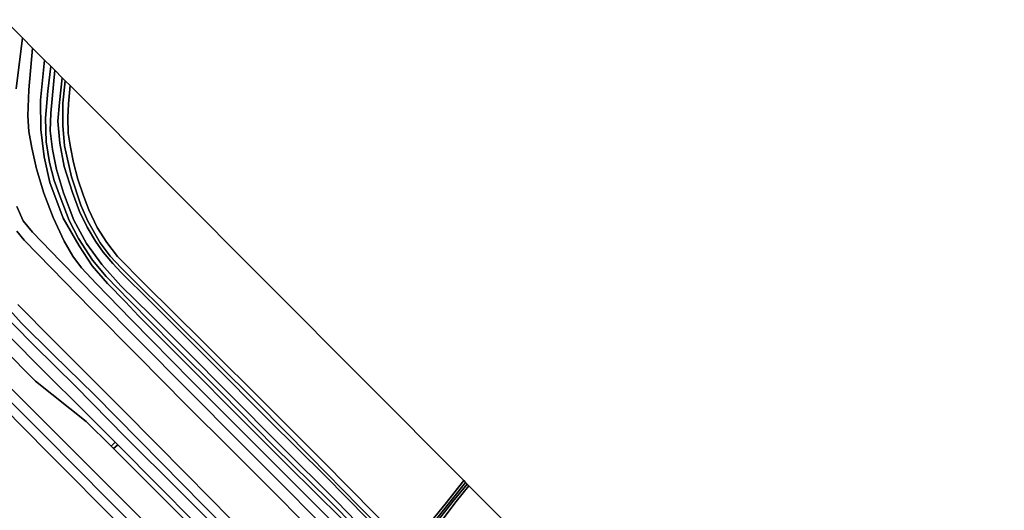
# Model space of a CAD drawing. Extents: x -26035517 to 31750492, y -9237385 to 8160032.
# Tile 158 of 256: x 13560351 to 13901339, y 7213906 to 7383582. Entities that reach past the tile are written whole.
import ezdxf

# ---------------------------------------------------------------- set-up
doc = ezdxf.new("R2010")
doc.units = 0
doc.layers.add('T-25', color=7, linetype='CONTINUOUS')

msp = doc.modelspace()

# ---------------------------------------------------------------- linework, layer by layer
at = {"layer": 'T-25', "color": 9}
for points in [[(13555055, 7383582, 4143), (13561300, 7377324, 6470), (13559157, 7359697, 6477)], [(13555055, 7383582, 4143), (13561300, 7377324, 6470), (13559157, 7359697, 6477)], [(13559157, 7359697, 6477), (13561300, 7377324, 6470), (13564826, 7373791, 6553), (13563534, 7359353, 6553), (13563144, 7350340, 6553), (13563474, 7344871, 6537), (13564569, 7339252, 6533), (13566222, 7332047, 6527), (13568706, 7323577, 6427), (13571990, 7315196, 6270), (13575712, 7306938, 6167), (13578770, 7301795, 6157), (13581734, 7297806, 6160), (13586786, 7292308, 6140), (13599022, 7279834, 6077), (13619790, 7258821, 6170), (13639801, 7238783, 6220), (13655183, 7223420, 6217), (13673013, 7205478, 6170)], [(13673013, 7205478, 6170), (13655183, 7223420, 6217), (13639801, 7238783, 6220), (13619790, 7258821, 6170), (13599022, 7279834, 6077), (13586786, 7292308, 6140), (13581734, 7297806, 6160), (13578770, 7301795, 6157), (13575712, 7306938, 6167), (13571990, 7315196, 6270), (13568706, 7323577, 6427), (13566222, 7332047, 6527), (13564569, 7339252, 6533), (13563474, 7344871, 6537), (13563144, 7350340, 6553), (13563534, 7359353, 6553), (13564826, 7373791, 6553), (13564826, 7373791, 6553), (13568978, 7369629, 4700), (13567525, 7355761, 4713), (13567650, 7345586, 4733), (13568866, 7336148, 4660), (13570825, 7327294, 4660), (13575411, 7314932, 4637), (13580967, 7305318, 4613), (13585425, 7298407, 4660), (13590789, 7292368, 4693), (13596939, 7286060, 4677), (13601515, 7281191, 4673), (13619492, 7263127, 4657), (13635535, 7247050, 4637), (13653158, 7229390, 4650), (13671902, 7210909, 4603)], [(13673013, 7205478, 6170), (13655183, 7223420, 6217), (13639801, 7238783, 6220), (13619790, 7258821, 6170), (13599022, 7279834, 6077), (13586786, 7292308, 6140), (13581734, 7297806, 6160), (13578770, 7301795, 6157), (13575712, 7306938, 6167), (13571990, 7315196, 6270), (13568706, 7323577, 6427), (13566222, 7332047, 6527), (13564569, 7339252, 6533), (13563474, 7344871, 6537), (13563144, 7350340, 6553), (13563534, 7359353, 6553), (13564826, 7373791, 6553), (13564826, 7373791, 6553), (13568978, 7369629, 4700), (13567525, 7355761, 4713), (13567650, 7345586, 4733), (13568866, 7336148, 4660), (13570825, 7327294, 4660), (13575411, 7314932, 4637), (13580967, 7305318, 4613), (13585425, 7298407, 4660), (13590789, 7292368, 4693), (13596939, 7286060, 4677), (13601515, 7281191, 4673), (13619492, 7263127, 4657), (13635535, 7247050, 4637), (13653158, 7229390, 4650), (13671902, 7210909, 4603)], [(13671902, 7210909, 4603), (13653158, 7229390, 4650), (13635535, 7247050, 4637), (13619492, 7263127, 4657), (13601515, 7281191, 4673), (13596939, 7286060, 4677), (13590789, 7292368, 4693), (13585425, 7298407, 4660), (13580967, 7305318, 4613), (13575411, 7314932, 4637), (13570825, 7327294, 4660), (13568866, 7336148, 4660), (13567650, 7345586, 4733), (13567525, 7355761, 4713), (13568978, 7369629, 4700), (13571143, 7367460, 4633), (13571143, 7367460, 4633), (13570080, 7358852, 4640), (13569237, 7349539, 4653), (13569526, 7341362, 4630), (13570674, 7334220, 4627), (13572308, 7327921, 4677), (13574381, 7322327, 4650), (13577445, 7314082, 4630), (13580716, 7307882, 4607), (13585575, 7300444, 4583), (13590279, 7294730, 4610), (13598469, 7286389, 4643), (13613496, 7271123, 4657), (13630310, 7254401, 4620), (13648480, 7235985, 4687), (13667634, 7217155, 4620), (13686127, 7198498, 4603)], [(13686127, 7198498, 4603), (13667634, 7217155, 4620), (13648480, 7235985, 4687), (13630310, 7254401, 4620), (13613496, 7271123, 4657), (13598469, 7286389, 4643), (13590279, 7294730, 4610), (13585575, 7300444, 4583), (13580716, 7307882, 4607), (13577445, 7314082, 4630), (13574381, 7322327, 4650), (13572308, 7327921, 4677), (13570674, 7334220, 4627), (13569526, 7341362, 4630), (13569237, 7349539, 4653), (13570080, 7358852, 4640), (13571143, 7367460, 4633), (13572488, 7366112, 3427), (13571146, 7351253, 3427), (13570922, 7345097, 3427), (13571747, 7338650, 3427), (13573116, 7331772, 3407), (13575483, 7323733, 3407), (13579053, 7314263, 3407), (13583438, 7306194, 3400), (13588805, 7298860, 3400), (13595346, 7291590, 3397), (13605665, 7281482, 3393), (13617626, 7269507, 3383), (13633118, 7253974, 3380), (13650405, 7236577, 3380), (13670254, 7216869, 3380), (13690167, 7196363, 3380)], [(13686127, 7198498, 4603), (13667634, 7217155, 4620), (13648480, 7235985, 4687), (13630310, 7254401, 4620), (13613496, 7271123, 4657), (13598469, 7286389, 4643), (13590279, 7294730, 4610), (13585575, 7300444, 4583), (13580716, 7307882, 4607), (13577445, 7314082, 4630), (13574381, 7322327, 4650), (13572308, 7327921, 4677), (13570674, 7334220, 4627), (13569526, 7341362, 4630), (13569237, 7349539, 4653), (13570080, 7358852, 4640), (13571143, 7367460, 4633), (13571143, 7367460, 4633), (13572488, 7366112, 3427), (13571146, 7351253, 3427), (13570922, 7345097, 3427), (13571747, 7338650, 3427), (13573116, 7331772, 3407), (13575483, 7323733, 3407), (13579053, 7314263, 3407), (13583438, 7306194, 3400), (13588805, 7298860, 3400), (13595346, 7291590, 3397), (13605665, 7281482, 3393), (13617626, 7269507, 3383), (13633118, 7253974, 3380), (13650405, 7236577, 3380), (13670254, 7216869, 3380), (13690167, 7196363, 3380)], [(13690167, 7196363, 3380), (13670254, 7216869, 3380), (13650405, 7236577, 3380), (13633118, 7253974, 3380), (13617626, 7269507, 3383), (13605665, 7281482, 3393), (13595346, 7291590, 3397), (13588805, 7298860, 3400), (13583438, 7306194, 3400), (13579053, 7314263, 3407), (13575483, 7323733, 3407), (13573116, 7331772, 3407), (13571747, 7338650, 3427), (13570922, 7345097, 3427), (13571146, 7351253, 3427), (13572488, 7366112, 3427), (13575077, 7363517, 3453), (13574117, 7354902, 3373), (13573616, 7348509, 3377), (13574295, 7340892, 3377), (13575752, 7332837, 3377), (13578625, 7323847, 3373), (13581050, 7317216, 3370), (13583662, 7311830, 3370), (13586616, 7307022, 3377), (13589246, 7303238, 3377), (13592604, 7299265, 3380), (13595542, 7296101, 3373), (13605520, 7286211, 3373), (13626162, 7265604, 3370), (13646716, 7244997, 3370), (13666151, 7225853, 3507), (13680828, 7210982, 3540)], [(13680828, 7210982, 3540), (13666151, 7225853, 3507), (13646716, 7244997, 3370), (13626162, 7265604, 3370), (13605520, 7286211, 3373), (13595542, 7296101, 3373), (13592604, 7299265, 3380), (13589246, 7303238, 3377), (13586616, 7307022, 3377), (13583662, 7311830, 3370), (13581050, 7317216, 3370), (13578625, 7323847, 3373), (13575752, 7332837, 3377), (13574295, 7340892, 3377), (13573616, 7348509, 3377), (13574117, 7354902, 3373), (13575077, 7363517, 3453), (13576145, 7362447, 4217), (13575313, 7354771, 4163), (13575270, 7346993, 4263), (13575849, 7339915, 4360), (13578257, 7329182, 4350), (13581575, 7319398, 4357), (13583985, 7313937, 4407), (13588255, 7306454, 4283), (13591693, 7301814, 4303), (13595534, 7297808, 4360), (13599194, 7294039, 4367), (13612258, 7281134, 4277), (13628330, 7265233, 4277), (13642808, 7250815, 4293), (13660995, 7232463, 4313), (13677920, 7215272, 4370), (13692665, 7200397, 4420)], [(13692665, 7200397, 4420), (13677920, 7215272, 4370), (13660995, 7232463, 4313), (13642808, 7250815, 4293), (13628330, 7265233, 4277), (13612258, 7281134, 4277), (13599194, 7294039, 4367), (13595534, 7297808, 4360), (13591693, 7301814, 4303), (13588255, 7306454, 4283), (13583985, 7313937, 4407), (13581575, 7319398, 4357), (13578257, 7329182, 4350), (13575849, 7339915, 4360), (13575270, 7346993, 4263), (13575313, 7354771, 4163), (13576145, 7362447, 4217), (13577775, 7360813, 4247), (13577199, 7354465, 4253), (13577008, 7349772, 4283), (13577186, 7344365, 4300), (13577914, 7339491, 4320), (13578931, 7334219, 4360), (13580497, 7328450, 4393), (13582370, 7323038, 4443), (13584272, 7317799, 4437), (13587148, 7311680, 4390), (13590486, 7306516, 4340), (13594214, 7301726, 4340), (13603599, 7292231, 4497), (13623828, 7272255, 4393), (13646996, 7249182, 4393), (13665236, 7230972, 4367), (13683516, 7212473, 4353)], [(13760080, 7064287, 6627), (13736354, 7088059, 6630), (13713150, 7111237, 6617), (13692872, 7131612, 6583), (13674268, 7150159, 6563), (13650566, 7173838, 6537), (13634122, 7190334, 6530), (13620244, 7207918, 6533), (13592892, 7235275, 6523), (13592023, 7236129, 6522), (13583366, 7244633, 6507), (13565827, 7258615, 6567), (13543158, 7281318, 6547), (13515085, 7309627, 6520), (13486390, 7338453, 6510)], [(13480720, 7332946, 6550), (13496151, 7317687, 6507), (13515996, 7297733, 6443), (13538709, 7274789, 6473), (13557665, 7255808, 6453), (13576822, 7236664, 6500), (13596929, 7216565, 6493), (13615224, 7198150, 6473), (13636785, 7176554, 6467), (13655639, 7157636, 6470), (13677458, 7135966, 6470), (13696138, 7117293, 6460), (13716409, 7096907, 6497), (13733202, 7080114, 6503), (13755328, 7058100, 6507)], [(13747414, 7056176, 4837), (13715803, 7087885, 4837), (13689045, 7114693, 4853), (13654629, 7149323, 4863), (13624615, 7179367, 4863), (13595865, 7208097, 4867), (13570104, 7233916, 4870), (13546689, 7257564, 4873), (13519240, 7284969, 4873), (13494574, 7309622, 4873), (13475883, 7328248, 4873)], [(13669538, 7204324, 6060), (13653150, 7220953, 6130), (13636573, 7237422, 6177), (13618856, 7255376, 6193), (13601457, 7272715, 6087), (13587191, 7287135, 6070), (13574532, 7300049, 6060), (13564773, 7310063, 6123), (13561552, 7314073, 6143), (13559418, 7319002, 6237)], [(13559418, 7319002, 6237), (13561552, 7314073, 6143), (13564773, 7310063, 6123), (13574532, 7300049, 6060), (13587191, 7287135, 6070), (13601457, 7272715, 6087), (13618856, 7255376, 6193), (13636573, 7237422, 6177), (13653150, 7220953, 6130), (13669538, 7204324, 6060)], [(13559418, 7319002, 6237), (13561552, 7314073, 6143), (13564773, 7310063, 6123), (13574532, 7300049, 6060), (13587191, 7287135, 6070), (13601457, 7272715, 6087), (13618856, 7255376, 6193), (13636573, 7237422, 6177), (13653150, 7220953, 6130), (13669538, 7204324, 6060)], [(13559352, 7310468, 4200), (13561921, 7307335, 4200), (13571230, 7297799, 4200), (13585112, 7283531, 4200), (13601110, 7267499, 4200), (13618175, 7250236, 4200), (13633602, 7234894, 4203), (13650655, 7217810, 4220), (13666996, 7201292, 4240)], [(13666996, 7201292, 4240), (13650655, 7217810, 4220), (13633602, 7234894, 4203), (13618175, 7250236, 4200), (13601110, 7267499, 4200), (13585112, 7283531, 4200), (13571230, 7297799, 4200), (13561921, 7307335, 4200), (13559352, 7310468, 4200)], [(13666996, 7201292, 4240), (13650655, 7217810, 4220), (13633602, 7234894, 4203), (13618175, 7250236, 4200), (13601110, 7267499, 4200), (13585112, 7283531, 4200), (13571230, 7297799, 4200), (13561921, 7307335, 4200), (13559352, 7310468, 4200)], [(13640279, 7199381, 6053), (13623968, 7215518, 6037), (13609304, 7230425, 6030), (13586236, 7253782, 5880), (13571887, 7267833, 5910), (13560830, 7278753, 5923), (13552234, 7288307, 5933)], [(13640279, 7199381, 6053), (13623968, 7215518, 6037), (13609304, 7230425, 6030), (13586236, 7253782, 5880), (13571887, 7267833, 5910), (13560830, 7278753, 5923), (13552234, 7288307, 5933)], [(13552234, 7288307, 5933), (13560830, 7278753, 5923), (13571887, 7267833, 5910), (13586236, 7253782, 5880), (13609304, 7230425, 6030), (13623968, 7215518, 6037), (13640279, 7199381, 6053)], [(13901469, 6938949, 6250), (13894240, 6943942, 6247), (13886280, 6950453, 6243), (13878304, 6957653, 6277), (13873006, 6962825, 6303), (13863656, 6972126, 6283), (13848709, 6987234, 6257), (13835184, 7000727, 6260), (13820031, 7016101, 6220), (13800242, 7035945, 6220), (13784523, 7051658, 6227), (13768107, 7068161, 6140), (13753213, 7083160, 6127), (13726056, 7109962, 6133), (13699989, 7136293, 6077), (13680846, 7155748, 6123), (13660475, 7176056, 6130), (13638250, 7198126, 6120), (13615508, 7220889, 6103), (13597038, 7239236, 6103), (13579622, 7256860, 6083), (13565237, 7271072, 6097), (13551393, 7285005, 6103)], [(13551393, 7285005, 6103), (13565237, 7271072, 6097), (13579622, 7256860, 6083), (13597038, 7239236, 6103), (13615508, 7220889, 6103), (13638250, 7198126, 6120), (13660475, 7176056, 6130), (13680846, 7155748, 6123), (13699989, 7136293, 6077), (13726056, 7109962, 6133), (13753213, 7083160, 6127), (13768107, 7068161, 6140), (13784523, 7051658, 6227), (13800242, 7035945, 6220), (13820031, 7016101, 6220), (13835184, 7000727, 6260), (13848709, 6987234, 6257), (13863656, 6972126, 6283), (13873006, 6962825, 6303), (13878304, 6957653, 6277), (13886280, 6950453, 6243), (13894240, 6943942, 6247), (13901469, 6938949, 6250)], [(13917718, 6948831, 4253), (13899271, 6959792, 4253), (13883069, 6969522, 4253), (13867363, 6979289, 4247), (13859671, 6985144, 4230), (13845549, 6998611, 4230), (13827799, 7016545, 4230), (13808040, 7036102, 4223), (13790041, 7054104, 4213), (13770992, 7073310, 4183), (13759526, 7085143, 4183), (13734769, 7109684, 4190), (13714153, 7130460, 4187), (13693967, 7150416, 4187), (13663701, 7180304, 4180), (13641309, 7202928, 4167), (13618080, 7226370, 4150), (13596279, 7248461, 4143), (13571968, 7272744, 4130), (13559728, 7285098, 4140)], [(13559728, 7285098, 4140), (13571968, 7272744, 4130), (13596279, 7248461, 4143), (13618080, 7226370, 4150), (13641309, 7202928, 4167), (13663701, 7180304, 4180), (13693967, 7150416, 4187), (13714153, 7130460, 4187), (13734769, 7109684, 4190), (13759526, 7085143, 4183), (13770992, 7073310, 4183), (13790041, 7054104, 4213), (13808040, 7036102, 4223), (13827799, 7016545, 4230), (13845549, 6998611, 4230), (13859671, 6985144, 4230), (13867363, 6979289, 4247), (13883069, 6969522, 4253), (13899271, 6959792, 4253), (13917718, 6948831, 4253)], [(13559728, 7285098, 4140), (13571968, 7272744, 4130), (13596279, 7248461, 4143), (13618080, 7226370, 4150), (13641309, 7202928, 4167), (13663701, 7180304, 4180), (13693967, 7150416, 4187), (13714153, 7130460, 4187), (13734769, 7109684, 4190), (13759526, 7085143, 4183), (13770992, 7073310, 4183), (13790041, 7054104, 4213), (13808040, 7036102, 4223), (13827799, 7016545, 4230), (13845549, 6998611, 4230), (13859671, 6985144, 4230), (13858651, 6983241, 5320), (13864212, 6979026, 5283), (13874811, 6972271, 5240), (13894831, 6960153, 5233), (13910529, 6950532, 5240)], [(13543158, 7281318, 6547), (13565827, 7258615, 6567), (13583366, 7244633, 6507), (13592023, 7236129, 6522), (13592892, 7235275, 6523), (13620244, 7207918, 6533)], [(13632705, 7197935, 6243), (13608452, 7222418, 6230), (13594296, 7236589, 6230), (13593404, 7237482, 6230), (13585592, 7245303, 6230), (13565836, 7264887, 6217), (13552756, 7278062, 6217)], [(13545913, 7262679, 6370), (13568886, 7239820, 6430), (13591099, 7217348, 6410), (13606763, 7201623, 6400), (13620782, 7187270, 6373), (13638064, 7170329, 6373), (13654677, 7153445, 6363), (13671028, 7137165, 6387), (13690435, 7117836, 6373), (13706035, 7101989, 6377), (13722705, 7085109, 6343), (13735237, 7072402, 6323), (13748831, 7058570, 6320), (13760346, 7047390, 6543), (13771563, 7036282, 6530), (13789993, 7017814, 6550), (13805374, 7002259, 6563), (13823322, 6984459, 6607), (13838405, 6969022, 6613), (13855783, 6951623, 6620), (13870249, 6937393, 6623), (13887607, 6920240, 6607), (13901293, 6906235, 6547), (13920434, 6887290, 6587)], [(13920434, 6887290, 6587), (13901293, 6906235, 6547), (13887607, 6920240, 6607), (13870249, 6937393, 6623), (13855783, 6951623, 6620), (13838405, 6969022, 6613), (13823322, 6984459, 6607), (13805374, 7002259, 6563), (13789993, 7017814, 6550), (13771563, 7036282, 6530), (13760346, 7047390, 6543), (13748831, 7058570, 6320), (13735237, 7072402, 6323), (13722705, 7085109, 6343), (13706035, 7101989, 6377), (13690435, 7117836, 6373), (13671028, 7137165, 6387), (13654677, 7153445, 6363), (13638064, 7170329, 6373), (13620782, 7187270, 6373), (13606763, 7201623, 6400), (13591099, 7217348, 6410), (13568886, 7239820, 6430), (13545913, 7262679, 6370)], [(13545913, 7262679, 6370), (13568886, 7239820, 6430), (13591099, 7217348, 6410), (13606763, 7201623, 6400), (13620782, 7187270, 6373), (13638064, 7170329, 6373), (13654677, 7153445, 6363), (13671028, 7137165, 6387), (13690435, 7117836, 6373), (13706035, 7101989, 6377), (13722705, 7085109, 6343), (13735237, 7072402, 6323), (13748831, 7058570, 6320), (13760346, 7047390, 6543), (13771563, 7036282, 6530), (13789993, 7017814, 6550), (13805374, 7002259, 6563), (13823322, 6984459, 6607), (13838405, 6969022, 6613), (13855783, 6951623, 6620), (13870249, 6937393, 6623), (13887607, 6920240, 6607), (13901293, 6906235, 6547), (13920434, 6887290, 6587)], [(13931019, 6872246, 4917), (13913041, 6890135, 4927), (13889383, 6913943, 4927), (13868934, 6934284, 4933), (13849540, 6953803, 4933), (13827141, 6976219, 4940), (13803202, 7000255, 4937), (13782408, 7020944, 4937), (13764031, 7039587, 4947), (13747414, 7056176, 4837), (13715803, 7087885, 4837), (13689045, 7114693, 4853), (13654629, 7149323, 4863), (13624615, 7179367, 4863), (13595865, 7208097, 4867), (13570104, 7233916, 4870), (13546689, 7257564, 4873)], [(13931019, 6872246, 4917), (13913041, 6890135, 4927), (13889383, 6913943, 4927), (13868934, 6934284, 4933), (13849540, 6953803, 4933), (13827141, 6976219, 4940), (13803202, 7000255, 4937), (13782408, 7020944, 4937), (13764031, 7039587, 4947), (13747414, 7056176, 4837), (13715803, 7087885, 4837), (13689045, 7114693, 4853), (13654629, 7149323, 4863), (13624615, 7179367, 4863), (13595865, 7208097, 4867), (13570104, 7233916, 4870), (13546689, 7257564, 4873)], [(13546689, 7257564, 4873), (13570104, 7233916, 4870), (13595865, 7208097, 4867)], [(13557665, 7255808, 6453), (13576822, 7236664, 6500), (13596929, 7216565, 6493), (13615224, 7198150, 6473)], [(13615224, 7198150, 6473), (13596929, 7216565, 6493), (13576822, 7236664, 6500), (13557665, 7255808, 6453)], [(13593404, 7237482, 6230), (13592023, 7236129, 6522)], [(13592892, 7235275, 6523), (13594296, 7236589, 6230)], [(13620244, 7207918, 6533), (13592892, 7235275, 6523), (13594296, 7236589, 6230), (13608452, 7222418, 6230), (13632705, 7197935, 6243)]]:
    msp.add_polyline3d(points, dxfattribs=at)
for points in [[(13714125, 7224170, 4337), (13707697, 7216048, 4310), (13698491, 7204676, 4400), (13696332, 7202498, 4372), (13694807, 7200958, 4353), (13683516, 7212473, 4353), (13665236, 7230972, 4367), (13646996, 7249182, 4393), (13623828, 7272255, 4393), (13603599, 7292231, 4497), (13594214, 7301726, 4340), (13590486, 7306516, 4340), (13587148, 7311680, 4390), (13584272, 7317799, 4437), (13582370, 7323038, 4443), (13580497, 7328450, 4393), (13578931, 7334219, 4360), (13577914, 7339491, 4320), (13577186, 7344365, 4300), (13577008, 7349772, 4283), (13577199, 7354465, 4253), (13577775, 7360813, 4247), (13714125, 7224170, 4337)], [(13490447, 7342394, 6180), (13497756, 7334999, 6070), (13511294, 7321401, 6070), (13530533, 7301300, 6207), (13545269, 7285822, 6220), (13552756, 7278062, 6217), (13565836, 7264887, 6217), (13585592, 7245303, 6230), (13593404, 7237482, 6230), (13592023, 7236129, 6522), (13583366, 7244633, 6507), (13565827, 7258615, 6567), (13543158, 7281318, 6547), (13515085, 7309627, 6520), (13486390, 7338453, 6510), (13489290, 7341270, 6333), (13490447, 7342394, 6180)], [(13594296, 7236589, 6230), (13592892, 7235275, 6523), (13592023, 7236129, 6522), (13593404, 7237482, 6230), (13594296, 7236589, 6230)], [(13715929, 7222361, 4333), (13711561, 7216897, 4367), (13703401, 7206271, 4470), (13699054, 7200659, 4483), (13697561, 7200079, 4327), (13696225, 7201109, 4327), (13696332, 7202498, 4372), (13698491, 7204676, 4400), (13707697, 7216048, 4310), (13714125, 7224170, 4337), (13714763, 7223530, 3767), (13705687, 7212232, 3807), (13696801, 7201158, 3753), (13697589, 7200389, 3753), (13701275, 7205354, 3783), (13710399, 7216939, 3827), (13715373, 7222919, 3813), (13715929, 7222361, 4333)], [(13715929, 7222361, 4333), (13711561, 7216897, 4367), (13703401, 7206271, 4470), (13699054, 7200659, 4483), (13697561, 7200079, 4327), (13696225, 7201109, 4327), (13696332, 7202498, 4372), (13698491, 7204676, 4400), (13707697, 7216048, 4310), (13714125, 7224170, 4337), (13714763, 7223530, 3767), (13705687, 7212232, 3807), (13696801, 7201158, 3753), (13697589, 7200389, 3753), (13701275, 7205354, 3783), (13710399, 7216939, 3827), (13715373, 7222919, 3813), (13715929, 7222361, 4333)], [(13715373, 7222919, 3813), (13710399, 7216939, 3827), (13701275, 7205354, 3783), (13697589, 7200389, 3753), (13696801, 7201158, 3753), (13705687, 7212232, 3807), (13714763, 7223530, 3767), (13715373, 7222919, 3813)], [(13831105, 7106889, 4457), (13818318, 7092067, 4350), (13810993, 7083797, 4380), (13798321, 7096588, 4520), (13784178, 7110648, 4520), (13766227, 7128961, 4517), (13747398, 7147912, 4533), (13728320, 7167161, 4507), (13710213, 7185531, 4517), (13697292, 7198461, 4367), (13699054, 7200659, 4483), (13703401, 7206271, 4470), (13711561, 7216897, 4367), (13715929, 7222361, 4333), (13818518, 7119551, 4630), (13831105, 7106889, 4457)]]:
    msp.add_polyline3d(points, close=True, dxfattribs=at)

doc.saveas('drawing.dxf')
